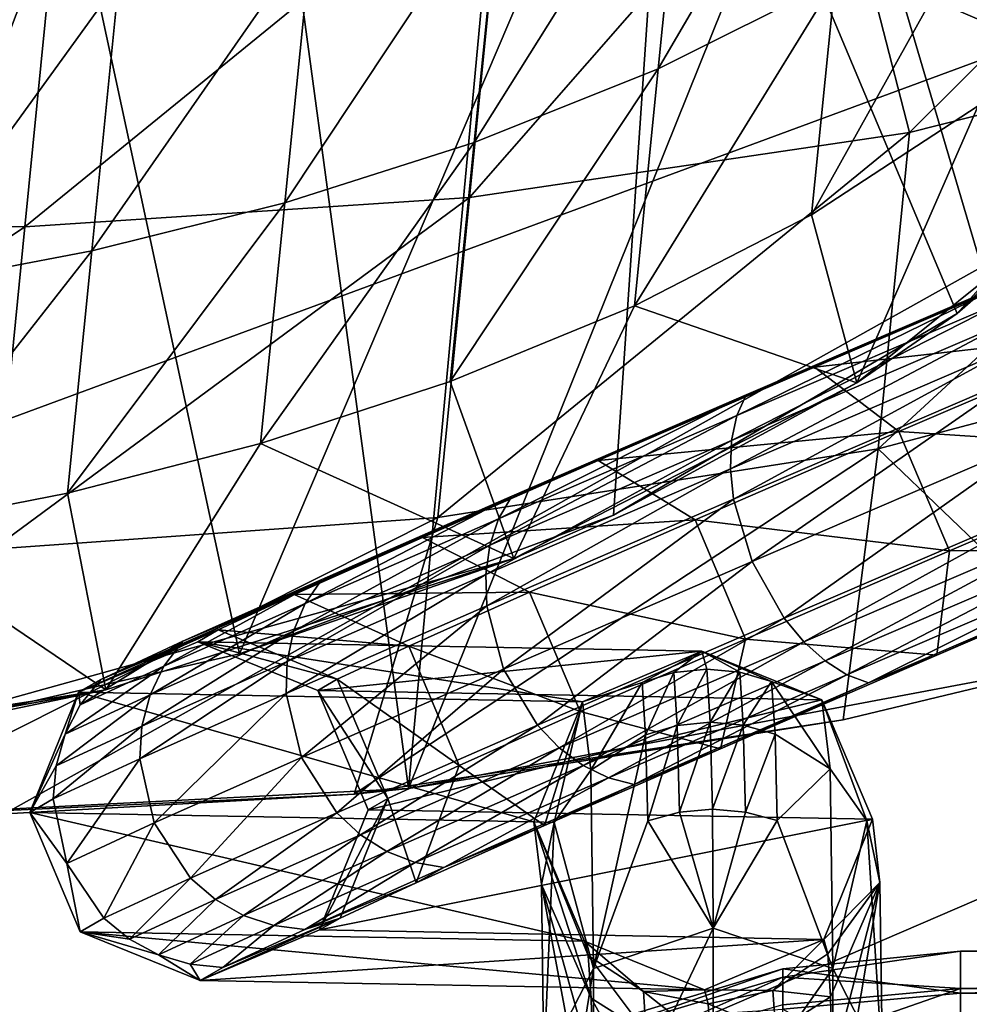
# Model space of a CAD drawing. Header units: metres. Extents: x -1204 to 0, y -809 to 0.
# Tile 24 of 130: x -982 to -945, y -130 to -92. Entities that reach past the tile are written whole.
import ezdxf

# ---------------------------------------------------------------- set-up
doc = ezdxf.new("R2010")
doc.units = ezdxf.units.M

msp = doc.modelspace()

# ---------------------------------------------------------------- linework, layer by layer
at = {"layer": 'top'}
for points in [[(-1020.627686, -121.229866, 759.618347), (-973.836853, -70.232147, 761.068115), (-1010.938416, -28.620661, 762.05658)], [(-1020.627686, -121.229866, 759.618347), (-993.774231, -122.791794, 759.646973), (-973.836853, -70.232147, 761.068115)], [(-993.774231, -122.791794, 759.646973), (-966.90979, -121.408676, 759.752441), (-973.836853, -70.232147, 761.068115)], [(-973.836853, -70.232147, 761.068115), (-966.90979, -121.408676, 759.752441), (-962.734802, -76.644012, 760.929688)], [(-988.32782, -119.666611, 1277.334961), (-973.395508, -116.249763, 1277.463013), (-983.266052, -70.487961, 1278.628784)], [(-983.266052, -70.487961, 1278.628784), (-973.395508, -116.249763, 1277.463013), (-956.751099, -77.235733, 1278.522461)], [(-966.90979, -121.408676, 759.752441), (-950.8125, -81.398979, 760.836609), (-962.734802, -76.644012, 760.929688)], [(-973.395508, -116.249763, 1277.463013), (-959.039246, -110.923004, 1277.639282), (-956.751099, -77.235733, 1278.522461)], [(-956.751099, -77.235733, 1278.522461), (-959.039246, -110.923004, 1277.639282), (-945.838135, -103.183006, 1277.875366)], [(-956.751099, -77.235733, 1278.522461), (-935.080383, -92.338211, 1278.185913), (-931.393555, -85.616745, 1278.370605)], [(-945.838135, -103.183006, 1277.875366), (-935.080383, -92.338211, 1278.185913), (-956.751099, -77.235733, 1278.522461)], [(-956.30835, -83.752365, 1242.39917), (-949.533203, -80.490051, 1243.871704), (-957.318054, -93.792885, 1249.696777)], [(-949.533203, -80.490051, 1243.871704), (-950.528137, -90.38356, 1250.690308), (-957.318054, -93.792885, 1249.696777)], [(-966.90979, -121.408676, 759.752441), (-940.460876, -116.439575, 759.950256), (-950.8125, -81.398979, 760.836609)], [(-940.460876, -116.439575, 759.950256), (-938.323914, -84.399117, 760.79071), (-950.8125, -81.398979, 760.836609)], [(-951.015015, -83.250992, 715.960815), (-964.567017, -98.730072, 724.610352), (-963.187988, -84.818726, 714.724792)], [(-964.567017, -98.730072, 724.610352), (-951.015015, -83.250992, 715.960815), (-947.672791, -96.239685, 725.892639)], [(-951.015015, -83.250992, 715.960815), (-937.669189, -86.295418, 721.313721), (-947.672791, -96.239685, 725.892639)], [(-963.366333, -86.451241, 1241.126343), (-956.30835, -83.752365, 1242.39917), (-964.388794, -96.618835, 1248.838013)], [(-956.30835, -83.752365, 1242.39917), (-957.318054, -93.792885, 1249.696777), (-964.388794, -96.618835, 1248.838013)], [(-980.24176, -85.778755, 713.450562), (-963.187988, -84.818726, 714.724792), (-981.636719, -99.850136, 723.744629)], [(-963.187988, -84.818726, 714.724792), (-964.567017, -98.730072, 724.610352), (-981.636719, -99.850136, 723.744629)], [(-949.184021, -84.660172, 628.364502), (-917.805542, -95.626122, 628.364624), (-948.163696, -90.535782, 628.364624)], [(-949.184021, -84.660172, 628.364502), (-931.185425, -90.641418, 594.767822), (-917.805542, -95.626122, 628.364624)], [(-997.357971, -85.610573, 712.715698), (-980.24176, -85.778755, 713.450562), (-998.762024, -99.774231, 723.245361)], [(-980.24176, -85.778755, 713.450562), (-981.636719, -99.850136, 723.744629), (-998.762024, -99.774231, 723.245361)], [(-970.624146, -88.652084, 1240.032104), (-963.366333, -86.451241, 1241.126343), (-971.657593, -98.928932, 1248.099731)], [(-963.366333, -86.451241, 1241.126343), (-964.388794, -96.618835, 1248.838013), (-971.657593, -98.928932, 1248.099731)], [(-951.434082, -99.392387, 1258.643433), (-944.141846, -86.308296, 1251.835571), (-945.037476, -95.2145, 1259.220337)], [(-950.528137, -90.38356, 1250.690308), (-944.141846, -86.308296, 1251.835571), (-951.434082, -99.392387, 1258.643433)], [(-947.672791, -96.239685, 725.892639), (-937.669189, -86.295418, 721.313721), (-931.165955, -92.060699, 727.682861)], [(-939.482178, -97.641754, 1267.624756), (-932.632996, -88.29863, 1267.624756), (-945.838135, -103.183006, 1277.875366)], [(-945.838135, -103.183006, 1277.875366), (-932.632996, -88.29863, 1267.624756), (-935.080383, -92.338211, 1278.185913)], [(-971.657593, -98.928932, 1248.099731), (-979.067993, -100.777855, 1247.469971), (-970.624146, -88.652084, 1240.032104)], [(-979.067993, -100.777855, 1247.469971), (-978.025146, -90.407806, 1239.098633), (-970.624146, -88.652084, 1240.032104)], [(-909.255432, -107.266304, 663.59436), (-935.593201, -88.662483, 664.081543), (-948.163696, -90.535782, 664.032471)], [(-978.025146, -90.407806, 1239.098633), (-986.58075, -102.207916, 1246.939331), (-985.530029, -91.759354, 1238.312134)], [(-979.067993, -100.777855, 1247.469971), (-986.58075, -102.207916, 1246.939331), (-978.025146, -90.407806, 1239.098633)], [(-957.318054, -93.792885, 1249.696777), (-950.528137, -90.38356, 1250.690308), (-958.232971, -102.890739, 1258.143066)], [(-950.528137, -90.38356, 1250.690308), (-951.434082, -99.392387, 1258.643433), (-958.232971, -102.890739, 1258.143066)], [(-948.163696, -90.535782, 628.364624), (-917.805542, -95.626122, 628.364624), (-909.27533, -107.257195, 628.364624)], [(-909.27533, -107.257195, 628.364624), (-909.255432, -107.266304, 663.59436), (-948.163696, -90.535782, 628.364624)], [(-909.255432, -107.266304, 663.59436), (-948.163696, -90.535782, 664.032471), (-948.163696, -90.535782, 628.364624)], [(-932.349487, -103.999733, 738.027893), (-948.876343, -108.380295, 737.122559), (-931.165955, -92.060699, 727.682861)], [(-948.876343, -108.380295, 737.122559), (-947.672791, -96.239685, 725.892639), (-931.165955, -92.060699, 727.682861)], [(-964.388794, -96.618835, 1248.838013), (-957.318054, -93.792885, 1249.696777), (-965.311462, -105.793633, 1257.710449)], [(-957.318054, -93.792885, 1249.696777), (-958.232971, -102.890739, 1258.143066), (-965.311462, -105.793633, 1257.710449)], [(-949.686829, -105.839439, 1267.624756), (-951.434082, -99.392387, 1258.643433), (-945.037476, -95.2145, 1259.220337)], [(-939.482178, -97.641754, 1267.624756), (-949.686829, -105.839439, 1267.624756), (-945.037476, -95.2145, 1259.220337)], [(-964.567017, -98.730072, 724.610352), (-947.672791, -96.239685, 725.892639), (-965.784851, -111.015053, 736.474182)], [(-947.672791, -96.239685, 725.892639), (-948.876343, -108.380295, 737.122559), (-965.784851, -111.015053, 736.474182)], [(-971.657593, -98.928932, 1248.099731), (-964.388794, -96.618835, 1248.838013), (-972.586914, -108.169884, 1257.338623)], [(-964.388794, -96.618835, 1248.838013), (-965.311462, -105.793633, 1257.710449), (-972.586914, -108.169884, 1257.338623)], [(-949.686829, -105.839439, 1267.624756), (-939.482178, -97.641754, 1267.624756), (-945.838135, -103.183006, 1277.875366)], [(-981.636719, -99.850136, 723.744629), (-964.567017, -98.730072, 724.610352), (-982.864197, -112.232597, 736.036377)], [(-964.567017, -98.730072, 724.610352), (-965.784851, -111.015053, 736.474182), (-982.864197, -112.232597, 736.036377)], [(-972.586914, -108.169884, 1257.338623), (-980.00293, -110.075241, 1257.021362), (-971.657593, -98.928932, 1248.099731)], [(-980.00293, -110.075241, 1257.021362), (-979.067993, -100.777855, 1247.469971), (-971.657593, -98.928932, 1248.099731)], [(-958.232971, -102.890739, 1258.143066), (-951.434082, -99.392387, 1258.643433), (-949.686829, -105.839439, 1267.624756)], [(-998.762024, -99.774231, 723.245361), (-981.636719, -99.850136, 723.744629), (-999.995056, -112.212914, 735.783936)], [(-981.636719, -99.850136, 723.744629), (-982.864197, -112.232597, 736.036377), (-999.995056, -112.212914, 735.783936)], [(-980.00293, -110.075241, 1257.021362), (-987.520508, -111.552849, 1256.754028), (-979.067993, -100.777855, 1247.469971)], [(-987.520508, -111.552849, 1256.754028), (-986.58075, -102.207916, 1246.939331), (-979.067993, -100.777855, 1247.469971)], [(-965.311462, -105.793633, 1257.710449), (-958.232971, -102.890739, 1258.143066), (-962.866028, -112.587296, 1267.624756)], [(-962.866028, -112.587296, 1267.624756), (-958.232971, -102.890739, 1258.143066), (-949.686829, -105.839439, 1267.624756)], [(-949.686829, -105.839439, 1267.624756), (-945.838135, -103.183006, 1277.875366), (-959.039246, -110.923004, 1277.639282)], [(-932.349487, -103.999733, 738.027893), (-940.460876, -116.439575, 750.049683), (-948.876343, -108.380295, 737.122559)], [(-972.586914, -108.169884, 1257.338623), (-965.311462, -105.793633, 1257.710449), (-962.866028, -112.587296, 1267.624756)], [(-962.866028, -112.587296, 1267.624756), (-949.686829, -105.839439, 1267.624756), (-959.039246, -110.923004, 1277.639282)], [(-978.525635, -117.631393, 1267.624756), (-980.00293, -110.075241, 1257.021362), (-972.586914, -108.169884, 1257.338623)], [(-962.866028, -112.587296, 1267.624756), (-978.525635, -117.631393, 1267.624756), (-972.586914, -108.169884, 1257.338623)], [(-948.876343, -108.380295, 737.122559), (-950.22345, -118.781212, 750.049683), (-968.991028, -121.632111, 750.049683)], [(-948.876343, -108.380295, 737.122559), (-968.991028, -121.632111, 750.049683), (-965.784851, -111.015053, 736.474182)], [(-940.460876, -116.439575, 750.049683), (-950.22345, -118.781212, 750.049683), (-948.876343, -108.380295, 737.122559)], [(-980.00293, -110.075241, 1257.021362), (-978.525635, -117.631393, 1267.624756), (-987.520508, -111.552849, 1256.754028)], [(-968.991028, -121.632111, 750.049683), (-989.196594, -122.774666, 750.049683), (-965.784851, -111.015053, 736.474182)], [(-965.784851, -111.015053, 736.474182), (-989.196594, -122.774666, 750.049683), (-982.864197, -112.232597, 736.036377)], [(-962.866028, -112.587296, 1267.624756), (-959.039246, -110.923004, 1277.639282), (-973.395508, -116.249763, 1277.463013)], [(-978.525635, -117.631393, 1267.624756), (-996.075134, -120.781052, 1267.624756), (-987.520508, -111.552849, 1256.754028)], [(-978.525635, -117.631393, 1267.624756), (-962.866028, -112.587296, 1267.624756), (-988.32782, -119.666611, 1277.334961)], [(-988.32782, -119.666611, 1277.334961), (-962.866028, -112.587296, 1267.624756), (-973.395508, -116.249763, 1277.463013)], [(-940.460876, -116.439575, 759.950256), (-966.90979, -121.408676, 759.752441), (-940.460876, -116.439575, 750.049683)], [(-966.90979, -121.408676, 759.752441), (-950.22345, -118.781212, 750.049683), (-940.460876, -116.439575, 750.049683)], [(-1003.545898, -121.486122, 1277.247681), (-996.075134, -120.781052, 1267.624756), (-978.525635, -117.631393, 1267.624756)], [(-1003.545898, -121.486122, 1277.247681), (-978.525635, -117.631393, 1267.624756), (-988.32782, -119.666611, 1277.334961)], [(-950.22345, -118.781212, 750.049683), (-966.90979, -121.408676, 759.752441), (-968.991028, -121.632111, 750.049683)], [(-966.90979, -121.408676, 759.752441), (-993.774231, -122.791794, 759.646973), (-968.991028, -121.632111, 750.049683)], [(-968.991028, -121.632111, 750.049683), (-993.774231, -122.791794, 759.646973), (-989.196594, -122.774666, 750.049683)]]:
    msp.add_3dface(points, dxfattribs=at)
at = {"layer": 'top0123410'}
for points in [[(-953.941467, -106.308197, 844.103149), (-951.3125, -105.237053, 848.188599), (-941.762207, -101.13736, 842.343323)], [(-941.762207, -101.13736, 842.343323), (-943.605469, -101.871254, 837.781128), (-953.941467, -106.308197, 844.103149)], [(-951.3125, -105.237053, 848.188599), (-939.082642, -103.855644, 845.533936), (-941.762207, -101.13736, 842.343323)], [(-943.605469, -101.871254, 837.781128), (-954.300598, -107.103004, 843.174194), (-953.941467, -106.308197, 844.103149)], [(-943.605469, -101.871254, 837.781128), (-943.786804, -102.58979, 836.744568), (-954.300598, -107.103004, 843.174194)], [(-943.786804, -102.58979, 836.744568), (-943.835571, -103.478981, 835.833191), (-954.505127, -108.05909, 842.357056)], [(-943.786804, -102.58979, 836.744568), (-954.505127, -108.05909, 842.357056), (-954.300598, -107.103004, 843.174194)], [(-943.835571, -103.478981, 835.833191), (-954.547302, -109.139717, 841.683167), (-954.505127, -108.05909, 842.357056)], [(-943.835571, -103.478981, 835.833191), (-943.749695, -104.504662, 835.082031), (-954.547302, -109.139717, 841.683167)], [(-948.078613, -107.717392, 851.041504), (-939.082642, -103.855644, 845.533936), (-951.3125, -105.237053, 848.188599)], [(-948.078613, -107.717392, 851.041504), (-937.136414, -108.433769, 845.48407), (-939.082642, -103.855644, 845.533936)], [(-943.749695, -104.504662, 835.082031), (-954.425537, -110.30336, 841.178467), (-954.547302, -109.139717, 841.683167)], [(-943.749695, -104.504662, 835.082031), (-943.532654, -105.627411, 834.519897), (-954.425537, -110.30336, 841.178467)], [(-962.933838, -110.197891, 852.499329), (-951.3125, -105.237053, 848.188599), (-953.941467, -106.308197, 844.103149)], [(-959.620972, -108.830956, 855.949768), (-951.3125, -105.237053, 848.188599), (-962.933838, -110.197891, 852.499329)], [(-948.078613, -107.717392, 851.041504), (-951.3125, -105.237053, 848.188599), (-959.620972, -108.830956, 855.949768)], [(-943.532654, -105.627411, 834.519897), (-953.714783, -112.699326, 840.746765), (-954.425537, -110.30336, 841.178467)], [(-943.532654, -105.627411, 834.519897), (-942.742859, -107.989464, 834.041199), (-953.714783, -112.699326, 840.746765)], [(-963.447632, -111.059601, 851.713745), (-962.933838, -110.197891, 852.499329), (-953.941467, -106.308197, 844.103149)], [(-953.941467, -106.308197, 844.103149), (-954.300598, -107.103004, 843.174194), (-963.447632, -111.059601, 851.713745)], [(-954.300598, -107.103004, 843.174194), (-963.787903, -112.074379, 851.022278), (-963.447632, -111.059601, 851.713745)], [(-954.300598, -107.103004, 843.174194), (-954.505127, -108.05909, 842.357056), (-963.787903, -112.074379, 851.022278)], [(-954.505127, -108.05909, 842.357056), (-954.547302, -109.139717, 841.683167), (-963.941589, -113.203217, 850.451538)], [(-954.505127, -108.05909, 842.357056), (-963.941589, -113.203217, 850.451538), (-963.787903, -112.074379, 851.022278)], [(-955.904663, -111.102661, 858.353577), (-948.078613, -107.717392, 851.041504), (-959.620972, -108.830956, 855.949768)], [(-955.904663, -111.102661, 858.353577), (-946.134155, -112.296265, 850.990784), (-948.078613, -107.717392, 851.041504)], [(-942.742859, -107.989464, 834.041199), (-952.481079, -114.882233, 841.127686), (-953.714783, -112.699326, 840.746765)], [(-952.481079, -114.882233, 841.127686), (-942.742859, -107.989464, 834.041199), (-941.586426, -110.205544, 834.469971)], [(-946.134155, -112.296265, 850.990784), (-937.136414, -108.433769, 845.48407), (-948.078613, -107.717392, 851.041504)], [(-937.063538, -112.189934, 842.222778), (-937.136414, -108.433769, 845.48407), (-946.134155, -112.296265, 850.990784)], [(-959.620972, -108.830956, 855.949768), (-970.236389, -113.390602, 862.646606), (-966.367859, -111.780792, 865.328491)], [(-959.620972, -108.830956, 855.949768), (-962.933838, -110.197891, 852.499329), (-970.236389, -113.390602, 862.646606)], [(-955.904663, -111.102661, 858.353577), (-959.620972, -108.830956, 855.949768), (-966.367859, -111.780792, 865.328491)], [(-954.547302, -109.139717, 841.683167), (-963.90271, -114.402733, 850.023376), (-963.941589, -113.203217, 850.451538)], [(-954.547302, -109.139717, 841.683167), (-954.425537, -110.30336, 841.178467), (-963.90271, -114.402733, 850.023376)], [(-970.875854, -114.307259, 862.034668), (-962.933838, -110.197891, 852.499329), (-963.447632, -111.059601, 851.713745)], [(-962.933838, -110.197891, 852.499329), (-970.875854, -114.307259, 862.034668), (-970.236389, -113.390602, 862.646606)], [(-954.425537, -110.30336, 841.178467), (-963.260864, -116.828484, 849.654724), (-963.90271, -114.402733, 850.023376)], [(-954.425537, -110.30336, 841.178467), (-953.714783, -112.699326, 840.746765), (-963.260864, -116.828484, 849.654724)], [(-951.724426, -115.787209, 841.609497), (-952.481079, -114.882233, 841.127686), (-941.586426, -110.205544, 834.469971)], [(-951.724426, -115.787209, 841.609497), (-941.586426, -110.205544, 834.469971), (-940.924194, -111.15107, 835.009583)], [(-971.326355, -115.370224, 861.495422), (-970.875854, -114.307259, 862.034668), (-963.447632, -111.059601, 851.713745)], [(-963.447632, -111.059601, 851.713745), (-963.787903, -112.074379, 851.022278), (-971.326355, -115.370224, 861.495422)], [(-966.367859, -111.780792, 865.328491), (-962.259827, -113.881218, 867.189026), (-955.904663, -111.102661, 858.353577)], [(-962.259827, -113.881218, 867.189026), (-953.961975, -115.682266, 858.302551), (-955.904663, -111.102661, 858.353577)], [(-955.904663, -111.102661, 858.353577), (-953.961975, -115.682266, 858.302551), (-946.134155, -112.296265, 850.990784)], [(-950.912292, -116.519745, 842.263245), (-951.724426, -115.787209, 841.609497), (-940.924194, -111.15107, 835.009583)], [(-940.924194, -111.15107, 835.009583), (-940.23938, -111.938255, 835.740967), (-950.912292, -116.519745, 842.263245)], [(-975.568115, -115.763519, 874.154419), (-971.293823, -113.973145, 875.963928), (-966.367859, -111.780792, 865.328491)], [(-966.367859, -111.780792, 865.328491), (-970.236389, -113.390602, 862.646606), (-975.568115, -115.763519, 874.154419)], [(-971.293823, -113.973145, 875.963928), (-962.259827, -113.881218, 867.189026), (-966.367859, -111.780792, 865.328491)], [(-963.787903, -112.074379, 851.022278), (-971.570618, -116.538658, 861.049622), (-971.326355, -115.370224, 861.495422)], [(-963.787903, -112.074379, 851.022278), (-963.941589, -113.203217, 850.451538), (-971.570618, -116.538658, 861.049622)], [(-940.23938, -111.938255, 835.740967), (-950.075806, -117.051674, 843.063904), (-950.912292, -116.519745, 842.263245)], [(-940.23938, -111.938255, 835.740967), (-939.558167, -112.536842, 836.636108), (-950.075806, -117.051674, 843.063904)], [(-937.063538, -112.189934, 842.222778), (-946.134155, -112.296265, 850.990784), (-946.618164, -116.291428, 848.06604)], [(-938.906799, -112.92382, 837.660645), (-937.063538, -112.189934, 842.222778), (-946.618164, -116.291428, 848.06604)], [(-946.134155, -112.296265, 850.990784), (-953.961975, -115.682266, 858.302551), (-946.618164, -116.291428, 848.06604)], [(-939.558167, -112.536842, 836.636108), (-949.247192, -117.362572, 843.980591), (-950.075806, -117.051674, 843.063904)], [(-939.558167, -112.536842, 836.636108), (-938.906799, -112.92382, 837.660645), (-949.247192, -117.362572, 843.980591)], [(-953.714783, -112.699326, 840.746765), (-961.960022, -118.982338, 849.972351), (-963.260864, -116.828484, 849.654724)], [(-953.714783, -112.699326, 840.746765), (-952.481079, -114.882233, 841.127686), (-961.960022, -118.982338, 849.972351)], [(-938.906799, -112.92382, 837.660645), (-946.618164, -116.291428, 848.06604), (-949.247192, -117.362572, 843.980591)], [(-963.941589, -113.203217, 850.451538), (-963.90271, -114.402733, 850.023376), (-971.599182, -117.767647, 860.714355)], [(-963.941589, -113.203217, 850.451538), (-971.599182, -117.767647, 860.714355), (-971.570618, -116.538658, 861.049622)], [(-970.236389, -113.390602, 862.646606), (-976.299438, -116.721024, 873.739624), (-975.568115, -115.763519, 874.154419)], [(-970.236389, -113.390602, 862.646606), (-970.875854, -114.307259, 862.034668), (-976.299438, -116.721024, 873.739624)], [(-978.724365, -117.225479, 886.579773), (-971.293823, -113.973145, 875.963928), (-975.568115, -115.763519, 874.154419)], [(-974.209778, -115.323837, 887.446777), (-971.293823, -113.973145, 875.963928), (-978.724365, -117.225479, 886.579773)], [(-966.899719, -115.946266, 877.208069), (-971.293823, -113.973145, 875.963928), (-974.209778, -115.323837, 887.446777)], [(-966.899719, -115.946266, 877.208069), (-962.259827, -113.881218, 867.189026), (-971.293823, -113.973145, 875.963928)], [(-960.318665, -118.461479, 867.138306), (-962.259827, -113.881218, 867.189026), (-966.899719, -115.946266, 877.208069)], [(-960.318665, -118.461479, 867.138306), (-953.961975, -115.682266, 858.302551), (-962.259827, -113.881218, 867.189026)], [(-976.830505, -117.819824, 873.37323), (-970.875854, -114.307259, 862.034668), (-971.326355, -115.370224, 861.495422)], [(-970.875854, -114.307259, 862.034668), (-976.830505, -117.819824, 873.37323), (-976.299438, -116.721024, 873.739624)], [(-963.90271, -114.402733, 850.023376), (-971.013367, -120.217888, 860.422241), (-971.599182, -117.767647, 860.714355)], [(-963.90271, -114.402733, 850.023376), (-963.260864, -116.828484, 849.654724), (-971.013367, -120.217888, 860.422241)], [(-952.481079, -114.882233, 841.127686), (-961.121216, -119.851768, 850.377441), (-961.960022, -118.982338, 849.972351)], [(-961.121216, -119.851768, 850.377441), (-952.481079, -114.882233, 841.127686), (-951.724426, -115.787209, 841.609497)], [(-978.724365, -117.225479, 886.579773), (-979.583069, -117.719902, 899.444641), (-974.209778, -115.323837, 887.446777)], [(-979.583069, -117.719902, 899.444641), (-975.002686, -115.780785, 899.335571), (-974.209778, -115.323837, 887.446777)], [(-977.14093, -119.0177, 873.069336), (-976.830505, -117.819824, 873.37323), (-971.326355, -115.370224, 861.495422)], [(-971.326355, -115.370224, 861.495422), (-971.570618, -116.538658, 861.049622), (-977.14093, -119.0177, 873.069336)], [(-974.209778, -115.323837, 887.446777), (-975.002686, -115.780785, 899.335571), (-969.646362, -117.218544, 888.025208)], [(-969.646362, -117.218544, 888.025208), (-966.899719, -115.946266, 877.208069), (-974.209778, -115.323837, 887.446777)], [(-975.002686, -115.780785, 899.335571), (-979.583069, -117.719902, 899.444641), (-960.224487, -118.083893, 1706.07666)], [(-979.51001, -118.20816, 886.377991), (-978.724365, -117.225479, 886.579773), (-975.568115, -115.763519, 874.154419)], [(-975.568115, -115.763519, 874.154419), (-976.299438, -116.721024, 873.739624), (-979.51001, -118.20816, 886.377991)], [(-975.002686, -115.780785, 899.335571), (-970.393188, -117.649521, 899.224731), (-969.646362, -117.218544, 888.025208)], [(-970.393188, -117.649521, 899.224731), (-975.002686, -115.780785, 899.335571), (-955.644104, -116.144775, 1705.967651)], [(-955.644104, -116.144775, 1705.967651), (-975.002686, -115.780785, 899.335571), (-960.224487, -118.083893, 1706.07666)], [(-964.959839, -120.527061, 877.158081), (-966.899719, -115.946266, 877.208069), (-969.646362, -117.218544, 888.025208)], [(-964.959839, -120.527061, 877.158081), (-960.318665, -118.461479, 867.138306), (-966.899719, -115.946266, 877.208069)], [(-960.198242, -120.536385, 850.927979), (-961.121216, -119.851768, 850.377441), (-951.724426, -115.787209, 841.609497)], [(-954.930847, -119.887108, 855.826599), (-953.961975, -115.682266, 858.302551), (-960.318665, -118.461479, 867.138306)], [(-960.198242, -120.536385, 850.927979), (-951.724426, -115.787209, 841.609497), (-950.912292, -116.519745, 842.263245)], [(-946.618164, -116.291428, 848.06604), (-953.961975, -115.682266, 858.302551), (-954.930847, -119.887108, 855.826599)], [(-951.034668, -118.013512, 1705.856201), (-970.393188, -117.649521, 899.224731), (-955.644104, -116.144775, 1705.967651)], [(-960.224487, -118.083893, 1706.07666), (-957.941956, -117.339203, 1714.697144), (-955.644104, -116.144775, 1705.967651)], [(-957.941956, -117.339203, 1714.697144), (-956.724487, -116.965004, 1714.733276), (-955.644104, -116.144775, 1705.967651)], [(-955.644104, -116.144775, 1705.967651), (-956.724487, -116.965004, 1714.733276), (-955.457153, -116.832458, 1714.730347)], [(-952.968018, -117.303223, 1714.609619), (-951.034668, -118.013512, 1705.856201), (-955.644104, -116.144775, 1705.967651)], [(-954.188721, -116.946663, 1714.688599), (-952.968018, -117.303223, 1714.609619), (-955.644104, -116.144775, 1705.967651)], [(-955.644104, -116.144775, 1705.967651), (-955.457153, -116.832458, 1714.730347), (-954.188721, -116.946663, 1714.688599)], [(-949.247192, -117.362572, 843.980591), (-946.618164, -116.291428, 848.06604), (-954.930847, -119.887108, 855.826599)], [(-976.299438, -116.721024, 873.739624), (-980.088806, -119.329056, 886.198364), (-979.51001, -118.20816, 886.377991)], [(-976.299438, -116.721024, 873.739624), (-976.830505, -117.819824, 873.37323), (-980.088806, -119.329056, 886.198364)], [(-971.570618, -116.538658, 861.049622), (-977.218811, -120.268616, 872.839539), (-977.14093, -119.0177, 873.069336)], [(-971.570618, -116.538658, 861.049622), (-971.599182, -117.767647, 860.714355), (-977.218811, -120.268616, 872.839539)], [(-959.226624, -121.009872, 851.602905), (-960.198242, -120.536385, 850.927979), (-950.912292, -116.519745, 842.263245)], [(-950.912292, -116.519745, 842.263245), (-950.075806, -117.051674, 843.063904), (-959.226624, -121.009872, 851.602905)], [(-963.260864, -116.828484, 849.654724), (-969.65802, -122.347916, 860.663635), (-971.013367, -120.217888, 860.422241)], [(-963.260864, -116.828484, 849.654724), (-961.960022, -118.982338, 849.972351), (-969.65802, -122.347916, 860.663635)], [(-950.075806, -117.051674, 843.063904), (-958.243774, -121.254044, 852.37616), (-959.226624, -121.009872, 851.602905)], [(-950.075806, -117.051674, 843.063904), (-949.247192, -117.362572, 843.980591), (-958.243774, -121.254044, 852.37616)], [(-957.941956, -117.339203, 1714.697144), (-957.806213, -119.356102, 1723.157837), (-956.724487, -116.965004, 1714.733276)], [(-957.806213, -119.356102, 1723.157837), (-956.587646, -118.997047, 1723.257446), (-956.724487, -116.965004, 1714.733276)], [(-956.724487, -116.965004, 1714.733276), (-956.587646, -118.997047, 1723.257446), (-955.457153, -116.832458, 1714.730347)], [(-955.457153, -116.832458, 1714.730347), (-956.587646, -118.997047, 1723.257446), (-955.319946, -118.870888, 1723.281372)], [(-955.457153, -116.832458, 1714.730347), (-955.319946, -118.870888, 1723.281372), (-954.188721, -116.946663, 1714.688599)], [(-955.319946, -118.870888, 1723.281372), (-954.051697, -118.982468, 1723.228638), (-954.188721, -116.946663, 1714.688599)], [(-954.051697, -118.982468, 1723.228638), (-952.968018, -117.303223, 1714.609619), (-954.188721, -116.946663, 1714.688599)], [(-979.583069, -117.719902, 899.444641), (-978.724365, -117.225479, 886.579773), (-979.51001, -118.20816, 886.377991)], [(-969.646362, -117.218544, 888.025208), (-970.393188, -117.649521, 899.224731), (-967.707275, -121.799706, 887.976318)], [(-967.707275, -121.799706, 887.976318), (-964.959839, -120.527061, 877.158081), (-969.646362, -117.218544, 888.025208)], [(-959.911987, -120.709267, 1722.749512), (-957.941956, -117.339203, 1714.697144), (-960.224487, -118.083893, 1706.07666)], [(-957.806213, -119.356102, 1723.157837), (-957.941956, -117.339203, 1714.697144), (-959.911987, -120.709267, 1722.749512)], [(-949.247192, -117.362572, 843.980591), (-954.930847, -119.887108, 855.826599), (-958.243774, -121.254044, 852.37616)], [(-952.831726, -119.327499, 1723.101196), (-952.968018, -117.303223, 1714.609619), (-954.051697, -118.982468, 1723.228638)], [(-952.831726, -119.327499, 1723.101196), (-950.720337, -120.656418, 1722.644775), (-952.968018, -117.303223, 1714.609619)], [(-950.720337, -120.656418, 1722.644775), (-951.034668, -118.013512, 1705.856201), (-952.968018, -117.303223, 1714.609619)], [(-981.450928, -122.330856, 899.488037), (-979.583069, -117.719902, 899.444641), (-980.088806, -119.329056, 886.198364)], [(-979.583069, -117.719902, 899.444641), (-981.450928, -122.330856, 899.488037), (-962.092346, -122.694855, 1706.119507)], [(-980.438416, -120.545082, 886.047791), (-976.830505, -117.819824, 873.37323), (-977.14093, -119.0177, 873.069336)], [(-976.830505, -117.819824, 873.37323), (-980.438416, -120.545082, 886.047791), (-980.088806, -119.329056, 886.198364)], [(-980.088806, -119.329056, 886.198364), (-979.583069, -117.719902, 899.444641), (-979.51001, -118.20816, 886.377991)], [(-960.224487, -118.083893, 1706.07666), (-979.583069, -117.719902, 899.444641), (-962.092346, -122.694855, 1706.119507)], [(-971.599182, -117.767647, 860.714355), (-976.67395, -122.737076, 872.634583), (-977.218811, -120.268616, 872.839539)], [(-971.599182, -117.767647, 860.714355), (-971.013367, -120.217888, 860.422241), (-976.67395, -122.737076, 872.634583)], [(-970.393188, -117.649521, 899.224731), (-968.455017, -122.230331, 899.177063), (-967.707275, -121.799706, 887.976318)], [(-968.455017, -122.230331, 899.177063), (-970.393188, -117.649521, 899.224731), (-951.034668, -118.013512, 1705.856201)], [(-949.096497, -122.594322, 1705.807617), (-968.455017, -122.230331, 899.177063), (-951.034668, -118.013512, 1705.856201)], [(-961.316711, -122.724388, 1722.11853), (-960.224487, -118.083893, 1706.07666), (-962.092346, -122.694855, 1706.119507)], [(-961.316711, -122.724388, 1722.11853), (-959.911987, -120.709267, 1722.749512), (-960.224487, -118.083893, 1706.07666)], [(-949.096497, -122.594322, 1705.807617), (-951.034668, -118.013512, 1705.856201), (-949.307251, -122.655342, 1721.981689)], [(-949.307251, -122.655342, 1721.981689), (-951.034668, -118.013512, 1705.856201), (-950.720337, -120.656418, 1722.644775)], [(-960.318665, -118.461479, 867.138306), (-964.959839, -120.527061, 877.158081), (-961.681519, -122.838524, 865.206055)], [(-954.930847, -119.887108, 855.826599), (-960.318665, -118.461479, 867.138306), (-961.681519, -122.838524, 865.206055)], [(-980.545532, -121.809517, 885.932068), (-980.438416, -120.545082, 886.047791), (-977.14093, -119.0177, 873.069336)], [(-977.14093, -119.0177, 873.069336), (-977.218811, -120.268616, 872.839539), (-980.545532, -121.809517, 885.932068)], [(-961.960022, -118.982338, 849.972351), (-968.752502, -123.188171, 860.975952), (-969.65802, -122.347916, 860.663635)], [(-961.960022, -118.982338, 849.972351), (-961.121216, -119.851768, 850.377441), (-968.752502, -123.188171, 860.975952)], [(-956.587646, -118.997047, 1723.257446), (-957.806213, -119.356102, 1723.157837), (-957.723389, -122.660545, 1731.204102)], [(-956.504211, -122.326309, 1731.364136), (-956.587646, -118.997047, 1723.257446), (-957.723389, -122.660545, 1731.204102)], [(-956.587646, -118.997047, 1723.257446), (-956.504211, -122.326309, 1731.364136), (-955.319946, -118.870888, 1723.281372)], [(-955.319946, -118.870888, 1723.281372), (-956.504211, -122.326309, 1731.364136), (-955.236206, -122.210602, 1731.413574)], [(-955.319946, -118.870888, 1723.281372), (-955.236206, -122.210602, 1731.413574), (-954.051697, -118.982468, 1723.228638)], [(-955.236206, -122.210602, 1731.413574), (-953.968079, -122.317886, 1731.350342), (-954.051697, -118.982468, 1723.228638)], [(-954.051697, -118.982468, 1723.228638), (-953.968079, -122.317886, 1731.350342), (-952.831726, -119.327499, 1723.101196)], [(-980.438416, -120.545082, 886.047791), (-981.450928, -122.330856, 899.488037), (-980.088806, -119.329056, 886.198364)], [(-959.804138, -128.31665, 1737.81897), (-957.806213, -119.356102, 1723.157837), (-959.911987, -120.709267, 1722.749512)], [(-957.723389, -122.660545, 1731.204102), (-957.806213, -119.356102, 1723.157837), (-959.804138, -128.31665, 1737.81897)], [(-953.968079, -122.317886, 1731.350342), (-952.748596, -122.644035, 1731.17688), (-952.831726, -119.327499, 1723.101196)], [(-952.748596, -122.644035, 1731.17688), (-950.720337, -120.656418, 1722.644775), (-952.831726, -119.327499, 1723.101196)], [(-961.121216, -119.851768, 850.377441), (-967.739563, -123.83345, 861.401672), (-968.752502, -123.188171, 860.975952)], [(-967.739563, -123.83345, 861.401672), (-961.121216, -119.851768, 850.377441), (-960.198242, -120.536385, 850.927979)], [(-958.243774, -121.254044, 852.37616), (-954.930847, -119.887108, 855.826599), (-961.681519, -122.838524, 865.206055)], [(-981.450928, -122.330856, 899.488037), (-980.438416, -120.545082, 886.047791), (-980.545532, -121.809517, 885.932068)], [(-977.218811, -120.268616, 872.839539), (-980.024963, -124.289223, 885.821411), (-980.545532, -121.809517, 885.932068)], [(-977.218811, -120.268616, 872.839539), (-976.67395, -122.737076, 872.634583), (-980.024963, -124.289223, 885.821411)], [(-971.013367, -120.217888, 860.422241), (-975.27887, -124.849411, 872.789551), (-976.67395, -122.737076, 872.634583)], [(-971.013367, -120.217888, 860.422241), (-969.65802, -122.347916, 860.663635), (-975.27887, -124.849411, 872.789551)], [(-966.658203, -124.258957, 861.924438), (-967.739563, -123.83345, 861.401672), (-960.198242, -120.536385, 850.927979)], [(-966.610474, -125.032166, 875.843201), (-964.959839, -120.527061, 877.158081), (-967.707275, -121.799706, 887.976318)], [(-966.658203, -124.258957, 861.924438), (-960.198242, -120.536385, 850.927979), (-959.226624, -121.009872, 851.602905)], [(-961.681519, -122.838524, 865.206055), (-964.959839, -120.527061, 877.158081), (-966.610474, -125.032166, 875.843201)], [(-959.804138, -128.31665, 1737.81897), (-959.911987, -120.709267, 1722.749512), (-961.316711, -122.724388, 1722.11853)], [(-950.611389, -128.317215, 1737.818604), (-950.720337, -120.656418, 1722.644775), (-952.748596, -122.644035, 1731.17688)], [(-950.720337, -120.656418, 1722.644775), (-950.611389, -128.317215, 1737.818604), (-949.307251, -122.655342, 1721.981689)], [(-965.549988, -124.448341, 862.524109), (-966.658203, -124.258957, 861.924438), (-959.226624, -121.009872, 851.602905)], [(-959.226624, -121.009872, 851.602905), (-958.243774, -121.254044, 852.37616), (-965.549988, -124.448341, 862.524109)], [(-958.243774, -121.254044, 852.37616), (-961.681519, -122.838524, 865.206055), (-965.549988, -124.448341, 862.524109)], [(-980.024963, -124.289223, 885.821411), (-981.450928, -122.330856, 899.488037), (-980.545532, -121.809517, 885.932068)], [(-968.455017, -122.230331, 899.177063), (-970.322205, -126.840576, 899.220459), (-967.707275, -121.799706, 887.976318)], [(-970.322205, -126.840576, 899.220459), (-969.528442, -126.383743, 887.328613), (-967.707275, -121.799706, 887.976318)], [(-967.707275, -121.799706, 887.976318), (-969.528442, -126.383743, 887.328613), (-966.610474, -125.032166, 875.843201)], [(-979.512024, -126.912369, 899.440369), (-981.450928, -122.330856, 899.488037), (-980.024963, -124.289223, 885.821411)], [(-979.512024, -126.912369, 899.440369), (-960.153503, -127.27636, 1706.070923), (-981.450928, -122.330856, 899.488037)], [(-960.153503, -127.27636, 1706.070923), (-962.092346, -122.694855, 1706.119507), (-981.450928, -122.330856, 899.488037)], [(-969.65802, -122.347916, 860.663635), (-974.324585, -125.667992, 872.996765), (-975.27887, -124.849411, 872.789551)], [(-969.65802, -122.347916, 860.663635), (-968.752502, -123.188171, 860.975952), (-974.324585, -125.667992, 872.996765)], [(-968.455017, -122.230331, 899.177063), (-949.096497, -122.594322, 1705.807617), (-970.322205, -126.840576, 899.220459)], [(-956.504211, -122.326309, 1731.364136), (-957.723389, -122.660545, 1731.204102), (-955.207581, -126.770828, 1738.929932)], [(-956.504211, -122.326309, 1731.364136), (-955.207581, -126.770828, 1738.929932), (-955.236206, -122.210602, 1731.413574)], [(-955.236206, -122.210602, 1731.413574), (-955.207581, -126.770828, 1738.929932), (-953.968079, -122.317886, 1731.350342)], [(-955.207581, -126.770828, 1738.929932), (-952.748596, -122.644035, 1731.17688), (-953.968079, -122.317886, 1731.350342)], [(-976.67395, -122.737076, 872.634583), (-978.606445, -126.390678, 885.883179), (-980.024963, -124.289223, 885.821411)], [(-976.67395, -122.737076, 872.634583), (-975.27887, -124.849411, 872.789551), (-978.606445, -126.390678, 885.883179)], [(-949.096497, -122.594322, 1705.807617), (-950.963684, -127.204567, 1705.850342), (-970.322205, -126.840576, 899.220459)], [(-960.153503, -127.27636, 1706.070923), (-960.003662, -127.826607, 1713.084595), (-962.092346, -122.694855, 1706.119507)], [(-960.003662, -127.826607, 1713.084595), (-959.893799, -129.458191, 1719.928833), (-962.092346, -122.694855, 1706.119507)], [(-962.092346, -122.694855, 1706.119507), (-959.893799, -129.458191, 1719.928833), (-961.806519, -125.094673, 1721.36084)], [(-961.806519, -125.094673, 1721.36084), (-961.316711, -122.724388, 1722.11853), (-962.092346, -122.694855, 1706.119507)], [(-961.70813, -132.049088, 1735.136475), (-961.316711, -122.724388, 1722.11853), (-961.806519, -125.094673, 1721.36084)], [(-961.70813, -132.049088, 1735.136475), (-959.804138, -128.31665, 1737.81897), (-961.316711, -122.724388, 1722.11853)], [(-955.207581, -126.770828, 1738.929932), (-957.723389, -122.660545, 1731.204102), (-959.804138, -128.31665, 1737.81897)], [(-955.207581, -126.770828, 1738.929932), (-950.611389, -128.317215, 1737.818604), (-952.748596, -122.644035, 1731.17688)], [(-949.096497, -122.594322, 1705.807617), (-948.807617, -125.019936, 1721.212891), (-950.963684, -127.204567, 1705.850342)], [(-950.611389, -128.317215, 1737.818604), (-948.70813, -132.049088, 1735.136475), (-949.307251, -122.655342, 1721.981689)], [(-948.807617, -125.019936, 1721.212891), (-949.096497, -122.594322, 1705.807617), (-949.307251, -122.655342, 1721.981689)], [(-949.307251, -122.655342, 1721.981689), (-948.70813, -132.049088, 1735.136475), (-948.807617, -125.019936, 1721.212891)], [(-968.752502, -123.188171, 860.975952), (-973.245972, -126.284035, 873.280884), (-974.324585, -125.667992, 872.996765)], [(-968.752502, -123.188171, 860.975952), (-967.739563, -123.83345, 861.401672), (-973.245972, -126.284035, 873.280884)], [(-965.549988, -124.448341, 862.524109), (-961.681519, -122.838524, 865.206055), (-966.610474, -125.032166, 875.843201)], [(-967.739563, -123.83345, 861.401672), (-972.084473, -126.673882, 873.631042), (-973.245972, -126.284035, 873.280884)], [(-972.084473, -126.673882, 873.631042), (-967.739563, -123.83345, 861.401672), (-966.658203, -124.258957, 861.924438)], [(-978.606445, -126.390678, 885.883179), (-979.512024, -126.912369, 899.440369), (-980.024963, -124.289223, 885.821411)], [(-970.884766, -126.82254, 874.033752), (-972.084473, -126.673882, 873.631042), (-966.658203, -124.258957, 861.924438)], [(-970.884766, -126.82254, 874.033752), (-966.658203, -124.258957, 861.924438), (-965.549988, -124.448341, 862.524109)], [(-966.610474, -125.032166, 875.843201), (-970.884766, -126.82254, 874.033752), (-965.549988, -124.448341, 862.524109)], [(-975.27887, -124.849411, 872.789551), (-977.623352, -127.1959, 885.976807), (-978.606445, -126.390678, 885.883179)], [(-975.27887, -124.849411, 872.789551), (-974.324585, -125.667992, 872.996765), (-977.623352, -127.1959, 885.976807)], [(-969.528442, -126.383743, 887.328613), (-970.884766, -126.82254, 874.033752), (-966.610474, -125.032166, 875.843201)], [(-948.807617, -125.019936, 1721.212891), (-950.812927, -127.760124, 1712.922729), (-950.963684, -127.204567, 1705.850342)], [(-950.812927, -127.760124, 1712.922729), (-948.807617, -125.019936, 1721.212891), (-950.702148, -129.405334, 1719.824219)], [(-948.807617, -125.019936, 1721.212891), (-950.634583, -132.100815, 1726.387695), (-950.702148, -129.405334, 1719.824219)], [(-950.611389, -135.780945, 1732.454468), (-950.634583, -132.100815, 1726.387695), (-948.807617, -125.019936, 1721.212891)], [(-948.70813, -132.049088, 1735.136475), (-950.611389, -135.780945, 1732.454468), (-948.807617, -125.019936, 1721.212891)], [(-959.893799, -129.458191, 1719.928833), (-959.826782, -132.131332, 1726.437988), (-961.806519, -125.094673, 1721.36084)], [(-961.806519, -125.094673, 1721.36084), (-959.826782, -132.131332, 1726.437988), (-959.804138, -135.781509, 1732.454102)], [(-959.804138, -135.781509, 1732.454102), (-961.70813, -132.049088, 1735.136475), (-961.806519, -125.094673, 1721.36084)], [(-974.324585, -125.667992, 872.996765), (-976.505859, -127.793938, 886.107971), (-977.623352, -127.1959, 885.976807)], [(-974.324585, -125.667992, 872.996765), (-973.245972, -126.284035, 873.280884), (-976.505859, -127.793938, 886.107971)], [(-978.606445, -126.390678, 885.883179), (-977.623352, -127.1959, 885.976807), (-979.512024, -126.912369, 899.440369)], [(-973.245972, -126.284035, 873.280884), (-975.296936, -128.161819, 886.271667), (-976.505859, -127.793938, 886.107971)], [(-973.245972, -126.284035, 873.280884), (-972.084473, -126.673882, 873.631042), (-975.296936, -128.161819, 886.271667)], [(-970.322205, -126.840576, 899.220459), (-974.902283, -128.780396, 899.329529), (-969.528442, -126.383743, 887.328613)], [(-974.902283, -128.780396, 899.329529), (-974.04303, -128.285385, 886.461609), (-969.528442, -126.383743, 887.328613)], [(-969.528442, -126.383743, 887.328613), (-974.04303, -128.285385, 886.461609), (-970.884766, -126.82254, 874.033752)], [(-977.623352, -127.1959, 885.976807), (-976.505859, -127.793938, 886.107971), (-979.512024, -126.912369, 899.440369)], [(-979.512024, -126.912369, 899.440369), (-976.505859, -127.793938, 886.107971), (-974.902283, -128.780396, 899.329529)], [(-974.902283, -128.780396, 899.329529), (-955.543762, -129.144394, 1705.959351), (-979.512024, -126.912369, 899.440369)], [(-955.543762, -129.144394, 1705.959351), (-960.153503, -127.27636, 1706.070923), (-979.512024, -126.912369, 899.440369)], [(-975.296936, -128.161819, 886.271667), (-972.084473, -126.673882, 873.631042), (-974.04303, -128.285385, 886.461609)], [(-970.322205, -126.840576, 899.220459), (-950.963684, -127.204567, 1705.850342), (-974.902283, -128.780396, 899.329529)], [(-974.04303, -128.285385, 886.461609), (-972.084473, -126.673882, 873.631042), (-970.884766, -126.82254, 874.033752)], [(-955.207581, -134.881683, 1750.215576), (-955.207581, -126.770828, 1738.929932), (-959.804138, -136.427505, 1749.104614)], [(-955.207581, -126.770828, 1738.929932), (-959.804138, -128.31665, 1737.81897), (-959.804138, -136.427505, 1749.104614)], [(-950.611389, -128.317215, 1737.818604), (-955.207581, -126.770828, 1738.929932), (-955.207581, -134.881683, 1750.215576)], [(-950.963684, -127.204567, 1705.850342), (-955.543762, -129.144394, 1705.959351), (-974.902283, -128.780396, 899.329529)], [(-955.543762, -129.144394, 1705.959351), (-957.889038, -129.203201, 1712.828247), (-960.153503, -127.27636, 1706.070923)], [(-957.889038, -129.203201, 1712.828247), (-960.003662, -127.826607, 1713.084595), (-960.153503, -127.27636, 1706.070923)], [(-955.543762, -129.144394, 1705.959351), (-950.963684, -127.204567, 1705.850342), (-952.9151, -129.167221, 1712.740601)], [(-950.963684, -127.204567, 1705.850342), (-950.812927, -127.760124, 1712.922729), (-952.9151, -129.167221, 1712.740601)], [(-976.505859, -127.793938, 886.107971), (-975.296936, -128.161819, 886.271667), (-974.902283, -128.780396, 899.329529)], [(-959.893799, -129.458191, 1719.928833), (-960.003662, -127.826607, 1713.084595), (-957.78241, -130.787109, 1719.472534)], [(-960.003662, -127.826607, 1713.084595), (-957.889038, -129.203201, 1712.828247), (-957.78241, -130.787109, 1719.472534)], [(-952.9151, -129.167221, 1712.740601), (-950.812927, -127.760124, 1712.922729), (-950.702148, -129.405334, 1719.824219)], [(-974.902283, -128.780396, 899.329529), (-975.296936, -128.161819, 886.271667), (-974.04303, -128.285385, 886.461609)], [(-959.804138, -136.427505, 1749.104614), (-959.804138, -128.31665, 1737.81897), (-961.70813, -140.159943, 1746.422119)], [(-959.804138, -128.31665, 1737.81897), (-961.70813, -132.049088, 1735.136475), (-961.70813, -140.159943, 1746.422119)], [(-950.611389, -136.428085, 1749.104248), (-950.611389, -128.317215, 1737.818604), (-955.207581, -134.881683, 1750.215576)], [(-948.70813, -132.049088, 1735.136475), (-950.611389, -128.317215, 1737.818604), (-950.611389, -136.428085, 1749.104248)], [(-955.399902, -129.673965, 1712.707397), (-957.889038, -129.203201, 1712.828247), (-955.543762, -129.144394, 1705.959351)], [(-957.78241, -130.787109, 1719.472534), (-957.889038, -129.203201, 1712.828247), (-955.294189, -131.243713, 1719.292358)], [(-957.889038, -129.203201, 1712.828247), (-955.399902, -129.673965, 1712.707397), (-955.294189, -131.243713, 1719.292358)], [(-952.9151, -129.167221, 1712.740601), (-955.399902, -129.673965, 1712.707397), (-955.543762, -129.144394, 1705.959351)], [(-952.807983, -130.758499, 1719.415894), (-955.399902, -129.673965, 1712.707397), (-952.9151, -129.167221, 1712.740601)], [(-950.702148, -129.405334, 1719.824219), (-952.807983, -130.758499, 1719.415894), (-952.9151, -129.167221, 1712.740601)], [(-957.78241, -130.787109, 1719.472534), (-957.717407, -133.382156, 1725.791382), (-959.893799, -129.458191, 1719.928833)], [(-957.717407, -133.382156, 1725.791382), (-959.826782, -132.131332, 1726.437988), (-959.893799, -129.458191, 1719.928833)], [(-950.634583, -132.100815, 1726.387695), (-952.807983, -130.758499, 1719.415894), (-950.702148, -129.405334, 1719.824219)], [(-955.294189, -131.243713, 1719.292358), (-955.399902, -129.673965, 1712.707397), (-952.807983, -130.758499, 1719.415894)]]:
    msp.add_3dface(points, dxfattribs=at)
at = {"layer": 'top0123420'}
for points in [[(-952.538696, -128.329315, 1764.58313), (-945.710632, -127.65686, 1764.590698), (-952.538818, -128.658798, 1760.808716)], [(-945.710632, -127.65686, 1764.590698), (-945.710632, -129.094116, 1756.920532), (-952.538818, -128.658798, 1760.808716)], [(-945.710632, -127.65686, 1764.590698), (-952.538696, -128.329315, 1764.58313), (-945.710632, -129.264404, 1772.226807)], [(-945.710632, -127.65686, 1764.590698), (-945.710632, -129.264404, 1772.226807), (-875.20813, -127.65686, 1764.590698)], [(-945.710632, -129.264404, 1772.226807), (-875.20813, -130.447342, 1774.560303), (-875.20813, -127.65686, 1764.590698)], [(-945.710632, -127.65686, 1764.590698), (-875.20813, -127.65686, 1764.590698), (-945.710632, -129.094116, 1756.920532)], [(-875.20813, -127.65686, 1764.590698), (-875.20813, -130.225037, 1754.561523), (-945.710632, -129.094116, 1756.920532)], [(-952.538696, -128.329315, 1764.58313), (-959.104553, -130.320923, 1764.561035), (-952.538757, -129.882797, 1771.962646)], [(-959.104553, -130.320923, 1764.561035), (-952.538696, -128.329315, 1764.58313), (-959.104553, -130.616425, 1761.175537)], [(-952.538696, -128.329315, 1764.58313), (-952.538818, -128.658798, 1760.808716), (-959.104553, -130.616425, 1761.175537)], [(-952.538696, -128.329315, 1764.58313), (-952.538757, -129.882797, 1771.962646), (-945.710632, -129.264404, 1772.226807)], [(-959.104553, -130.616425, 1761.175537), (-952.538818, -128.658798, 1760.808716), (-959.104553, -131.566696, 1757.91272)], [(-952.538818, -128.658798, 1760.808716), (-952.538818, -129.718262, 1757.171021), (-959.104553, -131.566696, 1757.91272)], [(-952.538818, -128.658798, 1760.808716), (-945.710632, -129.094116, 1756.920532), (-952.538818, -129.718262, 1757.171021)], [(-945.710632, -129.094116, 1756.920532), (-952.538818, -131.467041, 1753.809814), (-952.538818, -129.718262, 1757.171021)], [(-945.710632, -129.094116, 1756.920532), (-945.710632, -133.357193, 1750.384277), (-952.538818, -131.467041, 1753.809814)], [(-945.710632, -129.094116, 1756.920532), (-875.20813, -130.225037, 1754.561523), (-945.710632, -133.357193, 1750.384277)], [(-945.710632, -129.264404, 1772.226807), (-952.538757, -129.882797, 1771.962646), (-945.710632, -133.671661, 1778.666748)], [(-945.710632, -129.264404, 1772.226807), (-945.710632, -133.671661, 1778.666748), (-875.20813, -130.447342, 1774.560303)]]:
    msp.add_3dface(points, dxfattribs=at)
at = {"layer": 'top0123459'}
for points in [[(-1194.042358, -794.032166, 90), (-1194.042358, -10, 90), (-887.021179, -753.244812, 90)], [(-887.021179, -753.244812, 90), (-1194.042358, -10, 90), (-633.427063, -638.481384, 90)], [(-1194.042358, -10, 90), (-626.241211, -632.856445, 90), (-633.427063, -638.481384, 90)], [(-10, -10, 90), (-602.021179, -625.846375, 90), (-1194.042358, -10, 90)], [(-602.021179, -625.846375, 90), (-610.037109, -626.560547, 90), (-1194.042358, -10, 90)], [(-1194.042358, -10, 90), (-610.037109, -626.560547, 90), (-618.258606, -628.853394, 90)], [(-618.258606, -628.853394, 90), (-626.241211, -632.856445, 90), (-1194.042358, -10, 90)], [(-963.918213, -73.158302, 118.746078), (-994.618347, -70.397583, 118.794266), (-1125.669922, -132.380966, 117.712341)], [(-903.074219, -77.997078, 118.661613), (-963.918213, -73.158302, 118.746078), (-1129.025879, -161.388199, 117.206017)], [(-1129.025879, -161.388199, 117.206017), (-963.918213, -73.158302, 118.746078), (-1127.482666, -147.578293, 117.447075)], [(-963.918213, -73.158302, 118.746078), (-1125.669922, -132.380966, 117.712341), (-1127.482666, -147.578293, 117.447075)], [(-843.515747, -81.898308, 118.593521), (-903.074219, -77.997078, 118.661613), (-1133.41333, -206.83606, 116.41272)], [(-1133.41333, -206.83606, 116.41272), (-903.074219, -77.997078, 118.661613), (-1129.025879, -161.388199, 117.206017)], [(-1136.397095, -246.592377, 115.718773), (-782.271667, -85.030106, 118.538857), (-843.515747, -81.898308, 118.593521)], [(-1136.397095, -246.592377, 115.718773), (-843.515747, -81.898308, 118.593521), (-1133.41333, -206.83606, 116.41272)], [(-720.814026, -87.26474, 118.499847), (-782.271667, -85.030106, 118.538857), (-1136.397095, -246.592377, 115.718773)], [(-613.877686, -606.131226, 109.443001), (-720.814026, -87.26474, 118.499847), (-1139.987671, -324.029175, 114.367111)], [(-720.814026, -87.26474, 118.499847), (-1138.536865, -284.940247, 115.049408), (-1139.987671, -324.029175, 114.367111)], [(-1138.536865, -284.940247, 115.049408), (-720.814026, -87.26474, 118.499847), (-1136.397095, -246.592377, 115.718773)]]:
    msp.add_3dface(points, dxfattribs=at)

doc.saveas('drawing.dxf')
